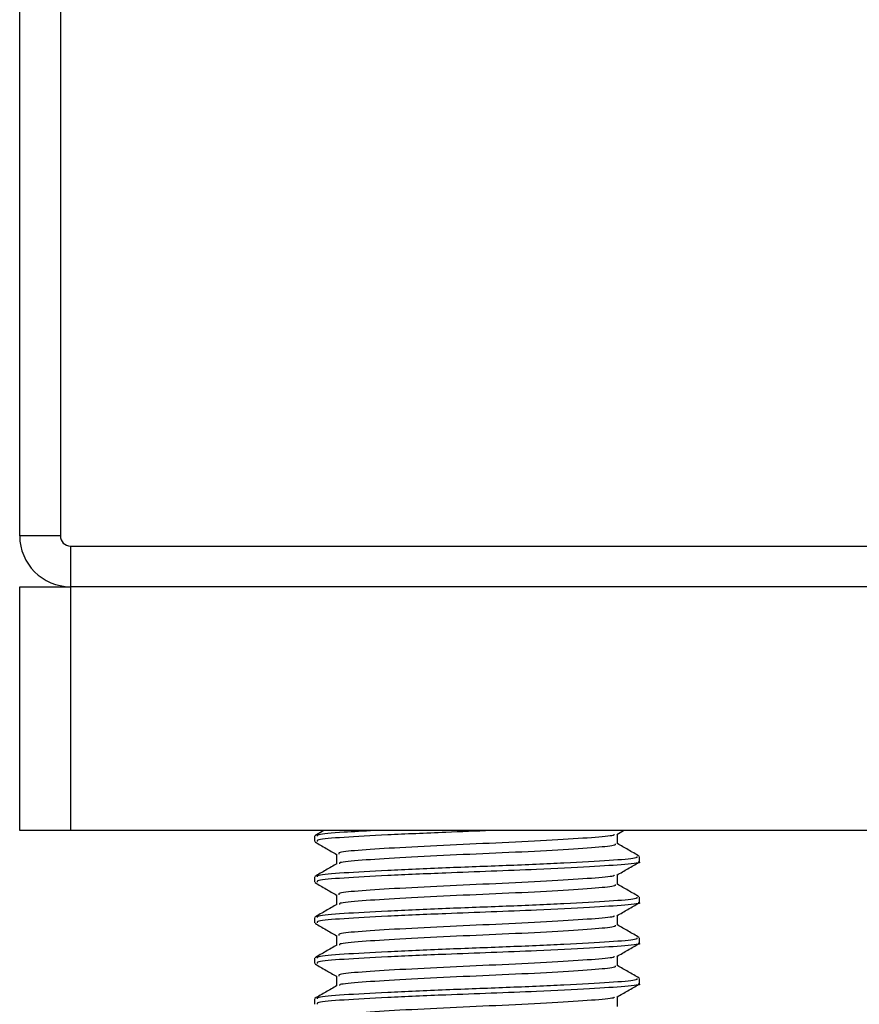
# Model space of a CAD drawing. Header units: millimetres. Extents: x 0 to 420, y 0 to 297.
# Tile 17 of 88: x 96.51 to 101.21, y 170.25 to 175.76. Entities that reach past the tile are written whole.
import ezdxf

# ---------------------------------------------------------------- set-up
doc = ezdxf.new("R2010")
doc.units = ezdxf.units.MM

msp = doc.modelspace()

# ---------------------------------------------------------------- linework, layer by layer
at = {"color": 7, "linetype": 'Continuous', "lineweight": 25}
for p, q in [((96.5104, 172.873), (96.5104, 177.4209)), ((96.7378, 177.4209), (96.7378, 172.873)), ((96.7378, 172.873), (96.5104, 172.873)), ((96.7947, 172.8161), (101.3426, 172.8161)), ((96.7947, 172.8161), (96.7947, 172.5887)), ((96.5104, 171.2244), (96.5104, 172.5887)), ((96.5104, 172.5887), (96.7947, 172.5887)), ((101.3426, 172.5887), (96.7947, 172.5887)), ((96.7947, 172.5887), (96.7947, 171.2244)), ((96.7947, 171.2244), (96.5104, 171.2244)), ((101.3426, 171.2244), (96.7947, 171.2244)), ((98.2115, 171.2244), (98.1613, 171.1953)), ((99.8513, 171.2031), (99.8879, 171.2244)), ((98.1591, 171.1927), (98.1591, 171.1643)), ((99.8551, 171.15), (99.8551, 171.2054)), ((98.2821, 171.0931), (98.2821, 171.0379)), ((99.9782, 171.0505), (99.9782, 171.0791)), ((98.1591, 170.9653), (98.1591, 170.9369)), ((99.8551, 170.9226), (99.8551, 170.978)), ((98.2821, 170.8657), (98.2821, 170.8105)), ((99.9782, 170.8231), (99.9782, 170.8517)), ((98.1591, 170.7379), (98.1591, 170.7095)), ((99.8551, 170.6952), (99.8551, 170.7506)), ((98.2821, 170.6383), (98.2821, 170.5831)), ((99.9782, 170.5957), (99.9782, 170.6243)), ((98.1591, 170.5105), (98.1591, 170.4821)), ((99.8551, 170.4678), (99.8551, 170.5232)), ((98.2821, 170.4109), (98.2821, 170.3557)), ((99.9782, 170.3683), (99.9782, 170.3969)), ((98.1591, 170.2831), (98.1591, 170.2547)), ((99.8551, 170.2404), (99.8551, 170.2958))]:
    msp.add_line(p, q, dxfattribs=at)
for radius in [0.2842, 0.0568]:
    msp.add_arc((96.7947, 172.873), radius, 180, 270, dxfattribs=at)
for points, knots in [([(99.1475, 171.2244), (99.0628, 171.2212), (98.8606, 171.2136), (98.5593, 171.1999), (98.3106, 171.1866), (98.1699, 171.175), (98.1738, 171.1673), (98.1753, 171.1643)], [0, 0, 0, 0, 0.168496, 0.402382, 0.630071, 0.857532, 1, 1, 1, 1]), ([(98.496, 171.2244), (98.4355, 171.2212), (98.2883, 171.2136), (98.1709, 171.2035), (98.1741, 171.1957), (98.1753, 171.1927)], [0, 0, 0, 0, 0.3003183, 0.7305369, 1, 1, 1, 1]), ([(98.1625, 171.1609), (98.1831, 171.149), (98.223, 171.1259), (98.2629, 171.1029), (98.2821, 171.0917)], [0, 0, 0, 0, 0.516356, 1, 1, 1, 1]), ([(99.8374, 171.2032), (99.837, 171.2013), (99.8358, 171.1948), (99.717, 171.1851), (99.5013, 171.1704), (99.2157, 171.1563), (98.9114, 171.1438), (98.6284, 171.1288), (98.4131, 171.1155), (98.2913, 171.104), (98.2948, 171.0961), (98.2961, 171.0931)], [0, 0, 0, 0, 0.0492908, 0.1712997, 0.2981292, 0.4238469, 0.5463291, 0.6737547, 0.7978, 0.9217212, 1, 1, 1, 1]), ([(99.8417, 171.1501), (99.8423, 171.1469), (99.8436, 171.139), (99.7186, 171.1283), (99.5009, 171.1136), (99.2158, 171.0995), (98.9115, 171.0869), (98.628, 171.0719), (98.4145, 171.0587), (98.2978, 171.0481), (98.2987, 171.0414), (98.2989, 171.0395)], [0, 0, 0, 0, 0.081213, 0.202695, 0.328978, 0.454153, 0.576107, 0.702983, 0.826493, 0.949879, 1, 1, 1, 1]), ([(99.976, 171.0816), (99.9554, 171.0935), (99.9151, 171.1169), (99.8748, 171.1402), (99.8551, 171.1516)], [0, 0, 0, 0, 0.51126, 1, 1, 1, 1]), ([(99.9628, 171.0791), (99.9634, 171.0759), (99.965, 171.068), (99.8204, 171.0572), (99.5685, 171.0425), (99.2389, 171.0284), (98.8868, 171.0159), (98.5595, 171.0009), (98.3106, 170.9876), (98.1699, 170.9761), (98.1738, 170.9683), (98.1753, 170.9653)], [0, 0, 0, 0, 0.0795242, 0.1977381, 0.3206174, 0.4424209, 0.5610929, 0.684549, 0.8047339, 0.9247987, 1, 1, 1, 1]), ([(99.9702, 171.0505), (99.9728, 171.0499), (99.9938, 171.0444), (99.907, 171.0351), (99.7125, 171.0218), (99.4352, 171.008), (99.1514, 170.9971), (98.8602, 170.9862), (98.5595, 170.9725), (98.3106, 170.9592), (98.1699, 170.9476), (98.1738, 170.9399), (98.1753, 170.9369)], [0, 0, 0, 0, 0.016783, 0.137002, 0.256981, 0.380436, 0.472269, 0.56119, 0.684619, 0.804777, 0.924815, 1, 1, 1, 1]), ([(99.8513, 170.9757), (99.8718, 170.9877), (99.913, 171.0115), (99.9541, 171.0353), (99.9747, 171.0472)], [0, 0, 0, 0, 0.49991, 1, 1, 1, 1]), ([(98.2848, 171.0395), (98.2642, 171.0275), (98.2231, 171.0037), (98.1819, 170.9798), (98.1613, 170.9679)], [0, 0, 0, 0, 0.499899, 1, 1, 1, 1]), ([(98.1625, 170.9335), (98.1831, 170.9216), (98.223, 170.8985), (98.2629, 170.8755), (98.2821, 170.8643)], [0, 0, 0, 0, 0.516356, 1, 1, 1, 1]), ([(99.8374, 170.9758), (99.837, 170.974), (99.8358, 170.9674), (99.717, 170.9577), (99.5013, 170.943), (99.2157, 170.9289), (98.9114, 170.9164), (98.6284, 170.9014), (98.4131, 170.8881), (98.2913, 170.8766), (98.2948, 170.8688), (98.2961, 170.8657)], [0, 0, 0, 0, 0.049291, 0.1713, 0.298129, 0.423847, 0.546329, 0.673755, 0.7978, 0.921721, 1, 1, 1, 1]), ([(99.8417, 170.9227), (99.8423, 170.9195), (99.8436, 170.9116), (99.7186, 170.9009), (99.5009, 170.8862), (99.2158, 170.8721), (98.9115, 170.8595), (98.628, 170.8445), (98.4145, 170.8313), (98.2978, 170.8207), (98.2987, 170.814), (98.2989, 170.8121)], [0, 0, 0, 0, 0.081213, 0.202695, 0.328978, 0.454153, 0.576107, 0.702983, 0.826493, 0.949879, 1, 1, 1, 1]), ([(99.976, 170.8542), (99.9554, 170.8661), (99.9151, 170.8895), (99.8748, 170.9128), (99.8551, 170.9242)], [0, 0, 0, 0, 0.51126, 1, 1, 1, 1]), ([(99.9628, 170.8517), (99.9634, 170.8485), (99.965, 170.8406), (99.8204, 170.8298), (99.5685, 170.8151), (99.2389, 170.801), (98.8868, 170.7885), (98.5595, 170.7735), (98.3106, 170.7602), (98.1699, 170.7487), (98.1738, 170.7409), (98.1753, 170.7379)], [0, 0, 0, 0, 0.079524, 0.197738, 0.320617, 0.442421, 0.561093, 0.684549, 0.804734, 0.924799, 1, 1, 1, 1]), ([(99.9702, 170.8231), (99.9728, 170.8225), (99.9938, 170.817), (99.907, 170.8077), (99.7125, 170.7944), (99.4352, 170.7806), (99.1514, 170.7697), (98.8602, 170.7588), (98.5595, 170.7451), (98.3106, 170.7318), (98.1699, 170.7202), (98.1738, 170.7125), (98.1753, 170.7095)], [0, 0, 0, 0, 0.016783, 0.137002, 0.256981, 0.380436, 0.472269, 0.56119, 0.684619, 0.804777, 0.924815, 1, 1, 1, 1]), ([(98.2848, 170.8121), (98.2642, 170.8001), (98.2231, 170.7763), (98.1819, 170.7524), (98.1613, 170.7405)], [0, 0, 0, 0, 0.499899, 1, 1, 1, 1]), ([(99.8513, 170.7483), (99.8718, 170.7603), (99.913, 170.7841), (99.9541, 170.8079), (99.9747, 170.8198)], [0, 0, 0, 0, 0.4999098, 1, 1, 1, 1]), ([(99.8374, 170.7484), (99.837, 170.7466), (99.8358, 170.74), (99.717, 170.7303), (99.5013, 170.7156), (99.2157, 170.7015), (98.9114, 170.689), (98.6284, 170.674), (98.4131, 170.6607), (98.2913, 170.6492), (98.2948, 170.6414), (98.2961, 170.6383)], [0, 0, 0, 0, 0.049291, 0.1713, 0.298129, 0.423847, 0.546329, 0.673755, 0.7978, 0.921721, 1, 1, 1, 1]), ([(98.1625, 170.7061), (98.1831, 170.6942), (98.223, 170.6712), (98.2629, 170.6481), (98.2821, 170.6369)], [0, 0, 0, 0, 0.5163558, 1, 1, 1, 1]), ([(99.8417, 170.6953), (99.8423, 170.6921), (99.8436, 170.6842), (99.7186, 170.6735), (99.5009, 170.6588), (99.2158, 170.6447), (98.9115, 170.6321), (98.628, 170.6171), (98.4145, 170.6039), (98.2978, 170.5933), (98.2987, 170.5866), (98.2989, 170.5847)], [0, 0, 0, 0, 0.081213, 0.202695, 0.328978, 0.454153, 0.576107, 0.702983, 0.826493, 0.949879, 1, 1, 1, 1]), ([(99.976, 170.6268), (99.9554, 170.6387), (99.9151, 170.6621), (99.8748, 170.6854), (99.8551, 170.6968)], [0, 0, 0, 0, 0.51126, 1, 1, 1, 1]), ([(99.9628, 170.6243), (99.9634, 170.6211), (99.965, 170.6132), (99.8204, 170.6024), (99.5685, 170.5877), (99.2389, 170.5736), (98.8868, 170.5611), (98.5595, 170.5461), (98.3106, 170.5328), (98.1699, 170.5213), (98.1738, 170.5135), (98.1753, 170.5105)], [0, 0, 0, 0, 0.079524, 0.197738, 0.320617, 0.442421, 0.561093, 0.684549, 0.804734, 0.924799, 1, 1, 1, 1]), ([(98.2848, 170.5847), (98.2642, 170.5727), (98.2231, 170.5489), (98.1819, 170.525), (98.1613, 170.5131)], [0, 0, 0, 0, 0.499899, 1, 1, 1, 1]), ([(99.9702, 170.5957), (99.9728, 170.5951), (99.9938, 170.5896), (99.907, 170.5803), (99.7125, 170.567), (99.4352, 170.5532), (99.1514, 170.5423), (98.8602, 170.5314), (98.5595, 170.5177), (98.3106, 170.5044), (98.1699, 170.4928), (98.1738, 170.4851), (98.1753, 170.4821)], [0, 0, 0, 0, 0.016783, 0.137002, 0.256981, 0.380436, 0.472269, 0.56119, 0.684619, 0.804777, 0.924815, 1, 1, 1, 1]), ([(99.8513, 170.5209), (99.8718, 170.5329), (99.913, 170.5567), (99.9541, 170.5805), (99.9747, 170.5924)], [0, 0, 0, 0, 0.49991, 1, 1, 1, 1]), ([(99.8374, 170.5211), (99.837, 170.5192), (99.8358, 170.5126), (99.717, 170.5029), (99.5013, 170.4882), (99.2157, 170.4741), (98.9114, 170.4616), (98.6284, 170.4466), (98.4131, 170.4333), (98.2913, 170.4218), (98.2948, 170.414), (98.2961, 170.4109)], [0, 0, 0, 0, 0.049291, 0.1713, 0.298129, 0.423847, 0.546329, 0.673755, 0.7978, 0.921721, 1, 1, 1, 1]), ([(98.1625, 170.4787), (98.1831, 170.4668), (98.223, 170.4438), (98.2629, 170.4207), (98.2821, 170.4095)], [0, 0, 0, 0, 0.516356, 1, 1, 1, 1]), ([(99.8417, 170.4679), (99.8423, 170.4647), (99.8436, 170.4568), (99.7186, 170.4461), (99.5009, 170.4314), (99.2158, 170.4173), (98.9115, 170.4047), (98.628, 170.3897), (98.4145, 170.3765), (98.2978, 170.3659), (98.2987, 170.3592), (98.2989, 170.3573)], [0, 0, 0, 0, 0.081213, 0.202695, 0.328978, 0.454153, 0.576107, 0.702983, 0.826493, 0.949879, 1, 1, 1, 1]), ([(99.976, 170.3994), (99.9554, 170.4114), (99.9151, 170.4347), (99.8748, 170.458), (99.8551, 170.4694)], [0, 0, 0, 0, 0.5112595, 1, 1, 1, 1]), ([(99.9628, 170.3969), (99.9634, 170.3937), (99.965, 170.3858), (99.8204, 170.375), (99.5685, 170.3603), (99.2389, 170.3462), (98.8868, 170.3337), (98.5595, 170.3187), (98.3106, 170.3054), (98.1699, 170.2939), (98.1738, 170.2861), (98.1753, 170.2831)], [0, 0, 0, 0, 0.0795242, 0.1977381, 0.3206174, 0.4424209, 0.5610929, 0.684549, 0.8047339, 0.9247987, 1, 1, 1, 1]), ([(98.2848, 170.3573), (98.2642, 170.3453), (98.2231, 170.3215), (98.1819, 170.2977), (98.1613, 170.2857)], [0, 0, 0, 0, 0.499899, 1, 1, 1, 1]), ([(99.9702, 170.3683), (99.9728, 170.3677), (99.9938, 170.3622), (99.907, 170.3529), (99.7125, 170.3396), (99.4352, 170.3258), (99.1514, 170.3149), (98.8602, 170.304), (98.5595, 170.2903), (98.3106, 170.277), (98.1699, 170.2655), (98.1738, 170.2577), (98.1753, 170.2547)], [0, 0, 0, 0, 0.0167834, 0.1370015, 0.2569808, 0.380436, 0.4722687, 0.5611895, 0.6846185, 0.8047769, 0.9248152, 1, 1, 1, 1]), ([(99.8513, 170.2935), (99.8718, 170.3055), (99.913, 170.3293), (99.9541, 170.3531), (99.9747, 170.3651)], [0, 0, 0, 0, 0.49991, 1, 1, 1, 1]), ([(99.8374, 170.2937), (99.837, 170.2918), (99.8358, 170.2852), (99.717, 170.2756), (99.5013, 170.2608), (99.2157, 170.2467), (98.9114, 170.2342), (98.6284, 170.2192), (98.4131, 170.2059), (98.2913, 170.1944), (98.2948, 170.1866), (98.2961, 170.1835)], [0, 0, 0, 0, 0.049291, 0.1713, 0.298129, 0.423847, 0.546329, 0.673755, 0.7978, 0.921721, 1, 1, 1, 1])]:
    msp.add_open_spline(points, degree=3, knots=knots, dxfattribs=at)

doc.saveas('drawing.dxf')
